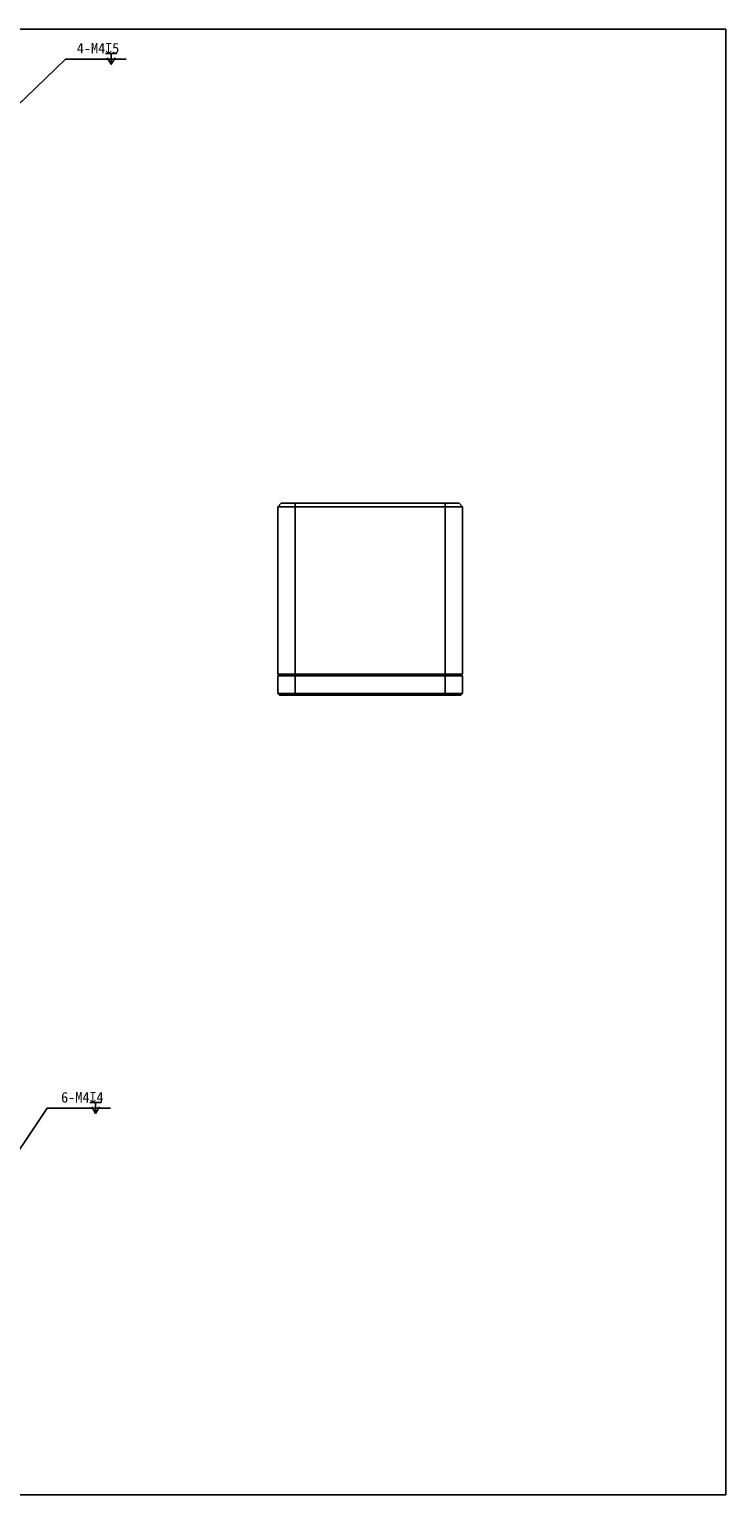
# Model space of a CAD drawing. Header units: millimetres. Extents: x 0 to 594, y 0 to 420.
# Tile 7 of 7: x 394 to 594, y 0 to 420. Entities that reach past the tile are written whole.
import ezdxf

# ---------------------------------------------------------------- set-up
doc = ezdxf.new("R2010")
doc.units = ezdxf.units.MM
doc.header["$LTSCALE"] = 32.67
doc.header["$PDMODE"] = 3
doc.header["$PDSIZE"] = 8
doc.layers.get('0').update_dxf_attribs({"linetype": 'CONTINUOUS'})
doc.layers.get('Defpoints').update_dxf_attribs({"linetype": 'CONTINUOUS'})
doc.layers.add('00_COMPONENTS', color=7, linetype='CONTINUOUS')
doc.layers.add('51__DRAFT_DIMS', color=7, linetype='CONTINUOUS')
doc.styles.get("Standard").update_dxf_attribs({"font": 'simfang.ttf'})
doc.dimstyles.new('DIMSTYLE_5', dxfattribs={"dimtxt": 3, "dimasz": 3, "dimexe": 2.5, "dimexo": 0.5, "dimtad": 1, "dimdsep": 46, "dimtxsty": 'STANDARD', "dimblk": '_FILLED', "dimblk1": '_FILLED', "dimblk2": '_FILLED', "dimcen": 0.09, "dimclrt": 3, "dimazin": 2, "dimtp": 0.1, "dimtm": 0.1, "dimtfac": 1, "dimtmove": 0, "dimatfit": 2, "dimldrblk": '_FILLED', "dimfxl": 1, "dimtolj": 1, "dimarcsym": 0})

# ---------------------------------------------------------------- blocks, each defined once
blk = doc.blocks.new('_FILLED')
at = {"color": 0, "linetype": 'ByBlock'}
blk.add_solid([(0, 0), (-1, 0.17), (-1, -0.17)], dxfattribs=at)
blk = doc.blocks.new('*D31')
at = {"layer": '51__DRAFT_DIMS', "color": 0, "lineweight": -2}
for p, q in [((384.01, 391.5), (404.68, 411.47)), ((422.06, 411.47), (404.68, 411.47)), ((391.2, 398.45), (393.36, 400.53)), ((389.05, 396.36), (386.17, 393.58))]:
    blk.add_line(p, q, dxfattribs=at)
at = {"layer": 'Defpoints', "color": 0}
for p in [(389.05, 396.36), (386.17, 393.58)]:
    blk.add_point(p, dxfattribs=at)
at = {"layer": '51__DRAFT_DIMS', "color": 0, "linetype": 'ByBlock', "lineweight": -2, "xscale": 3, "yscale": 3, "zscale": 3}
for p, rotation in [((389.05, 396.36), 224.0114781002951), ((386.17, 393.58), 44.01147810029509)]:
    blk.add_blockref('_FILLED', p, dxfattribs=dict(at, rotation=rotation))
at = {"layer": '51__DRAFT_DIMS', "color": 3, "insert": (407.92, 416.09), "char_height": 3, "attachment_point": 1, "line_spacing_factor": 0.9}
blk.add_mtext('\\A1;{4-M4{\\fgdt;x}5}', dxfattribs=at)
blk = doc.blocks.new('*D32')
at = {"layer": '51__DRAFT_DIMS', "color": 0, "lineweight": -2}
for p, q in [((384.83, 89), (399.4, 110.78)), ((417.63, 110.78), (399.4, 110.78)), ((390.39, 97.31), (392.06, 99.81)), ((388.72, 94.82), (386.5, 91.5))]:
    blk.add_line(p, q, dxfattribs=at)
at = {"layer": 'Defpoints', "color": 0}
for p in [(388.72, 94.82), (386.5, 91.5)]:
    blk.add_point(p, dxfattribs=at)
at = {"layer": '51__DRAFT_DIMS', "color": 0, "linetype": 'ByBlock', "lineweight": -2, "xscale": 3, "yscale": 3, "zscale": 3}
for p, rotation in [((388.72, 94.82), 236.21663717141), ((386.5, 91.5), 56.21663717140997)]:
    blk.add_blockref('_FILLED', p, dxfattribs=dict(at, rotation=rotation))
at = {"layer": '51__DRAFT_DIMS', "color": 3, "insert": (403.42, 115.4), "char_height": 3, "attachment_point": 1, "line_spacing_factor": 0.9}
blk.add_mtext('\\A1;{6-M4{\\fgdt;x}4}', dxfattribs=at)

msp = doc.modelspace()

# ---------------------------------------------------------------- linework, layer by layer
at = {"color": 7}
for p, q in [((0, 420), (594, 420)), ((594, 0), (594, 420)), ((0, 0), (594, 0))]:
    msp.add_line(p, q, dxfattribs=at)
at = {"layer": '00_COMPONENTS', "color": 7}
for p, q in [((466.568, 284.139), (465.568, 283.139)), ((465.568, 283.139), (465.568, 235.139)), ((465.568, 283.139), (518.568, 283.139)), ((466.568, 284.139), (517.568, 284.139)), ((517.568, 284.139), (518.568, 283.139)), ((518.568, 235.139), (518.568, 283.139)), ((465.568, 235.139), (518.568, 235.139)), ((465.568, 229.639), (465.568, 234.739)), ((465.568, 234.739), (518.568, 234.739)), ((465.868, 235.039), (465.868, 234.739)), ((465.868, 235.039), (518.268, 235.039)), ((466.668, 235.039), (466.668, 235.139)), ((517.468, 235.039), (517.468, 235.139)), ((518.268, 235.039), (518.268, 234.739)), ((518.568, 229.639), (518.568, 234.739)), ((466.068, 229.139), (465.568, 229.639)), ((518.568, 229.639), (465.568, 229.639)), ((518.068, 229.139), (466.068, 229.139)), ((518.068, 229.139), (518.568, 229.639))]:
    msp.add_line(p, q, dxfattribs=at)
at = {"layer": '00_COMPONENTS', "color": 4}
for p, q in [((470.568, 229.139), (470.568, 284.139)), ((513.568, 229.139), (513.568, 284.139))]:
    msp.add_line(p, q, dxfattribs=at)
at = {"layer": '51__DRAFT_DIMS', "color": 3}
for p, q in [((416.166, 413.091), (419.416, 413.091)), ((417.791, 413.091), (417.791, 409.966)), ((411.703, 112.402), (414.953, 112.402)), ((413.328, 112.402), (413.328, 109.277))]:
    msp.add_line(p, q, dxfattribs=at)
for points in [[(416.666, 411.841), (417.791, 409.966), (418.916, 411.841)], [(412.203, 111.152), (413.328, 109.277), (414.453, 111.152)]]:
    msp.add_lwpolyline(points, dxfattribs=at)

# ---------------------------------------------------------------- dimensions: what is measured, and where the dimension line sits
at = {"layer": '51__DRAFT_DIMS', "color": 4}
for p1, p2, text, picture, middle in [((389.047, 396.361), (386.17, 393.582), '{4-M<>{\\fgdt;x}5}', '*D31', (414.986, 411.466)), ((388.721, 94.821), (386.496, 91.496), '{6-M<>{\\fgdt;x}4}', '*D32', (410.523, 110.777))]:
    dim = msp.add_diameter_dim_2p(p1=p1, p2=p2, text=text, dimstyle='DIMSTYLE_5', override={"dimtih": 1, "dimtoh": 1, "dimpost": '<>'}, dxfattribs=at)
    dim.commit()
    dim.dimension.update_dxf_attribs({"geometry": picture, "text_midpoint": middle, "dimtype": 163})

doc.saveas('drawing.dxf')
